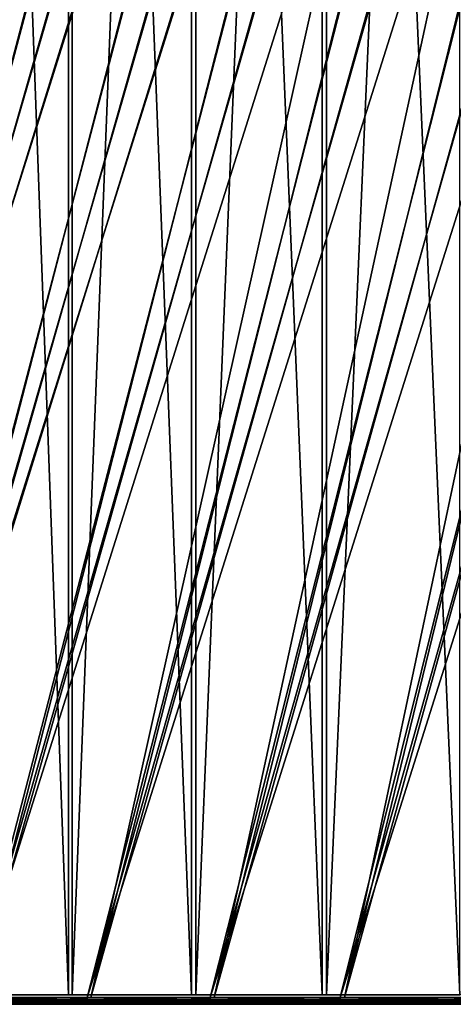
# Model space of a CAD drawing. Header units: millimetres. Extents: x 549 to 1049, y -22 to 79.
# Tile 4 of 247: x 576 to 590, y -22 to 9. Entities that reach past the tile are written whole.
import ezdxf

# ---------------------------------------------------------------- set-up
doc = ezdxf.new("R2010")
doc.units = ezdxf.units.MM
doc.header["$LTSCALE"] = 41.718519
for name, color, linetype in [('34', 7, 'CONTINUOUS'), ('35', 7, 'CONTINUOUS'), ('38', 7, 'CONTINUOUS'), ('39', 7, 'CONTINUOUS'), ('40', 7, 'CONTINUOUS'), ('41', 7, 'CONTINUOUS')]:
    doc.layers.add(name, color=color, linetype=linetype)

msp = doc.modelspace()

# ---------------------------------------------------------------- linework, layer by layer
at = {"layer": '34', "color": 44, "linetype": 'Continuous', "true_color": 0x8c7500}
for points in [[(577.969, 77.397, 225.958), (574.301, -22.003, 233.176), (574.301, 77.397, 233.176), (577.969, 77.397, 225.958)], [(577.969, -22.003, 225.958), (574.301, -22.003, 233.176), (577.969, 77.397, 225.958), (577.969, -22.003, 225.958)], [(581.869, 77.397, 218.862), (577.969, -22.003, 225.958), (577.969, 77.397, 225.958), (581.869, 77.397, 218.862)], [(581.869, -22.003, 218.862), (577.969, -22.003, 225.958), (581.869, 77.397, 218.862), (581.869, -22.003, 218.862)], [(585.996, 77.397, 211.897), (581.869, -22.003, 218.862), (581.869, 77.397, 218.862), (585.996, 77.397, 211.897)], [(585.996, -22.003, 211.897), (581.869, -22.003, 218.862), (585.996, 77.397, 211.897), (585.996, -22.003, 211.897)], [(590.347, 77.397, 205.069), (585.996, -22.003, 211.897), (585.996, 77.397, 211.897), (590.347, 77.397, 205.069)], [(590.347, -22.003, 205.069), (585.996, -22.003, 211.897), (590.347, 77.397, 205.069), (590.347, -22.003, 205.069)]]:
    msp.add_3dface(points, dxfattribs=at)
at = {"layer": '35', "color": 44, "linetype": 'Continuous', "true_color": 0x8c7500}
for points in [[(574.187, 77.397, 452.2), (577.847, -22.003, 459.422), (577.847, 77.397, 459.422), (574.187, 77.397, 452.2)], [(574.187, -22.003, 452.2), (577.847, -22.003, 459.422), (574.187, 77.397, 452.2), (574.187, -22.003, 452.2)], [(577.847, 77.397, 459.422), (581.739, -22.003, 466.521), (581.739, 77.397, 466.521), (577.847, 77.397, 459.422)], [(577.847, -22.003, 459.422), (581.739, -22.003, 466.521), (577.847, 77.397, 459.422), (577.847, -22.003, 459.422)], [(581.739, 77.397, 466.521), (585.859, -22.003, 473.491), (585.859, 77.397, 473.491), (581.739, 77.397, 466.521)], [(581.739, -22.003, 466.521), (585.859, -22.003, 473.491), (581.739, 77.397, 466.521), (581.739, -22.003, 466.521)], [(585.859, 77.397, 473.491), (590.203, -22.003, 480.324), (590.203, 77.397, 480.324), (585.859, 77.397, 473.491)], [(585.859, -22.003, 473.491), (590.203, -22.003, 480.324), (585.859, 77.397, 473.491), (585.859, -22.003, 473.491)]]:
    msp.add_3dface(points, dxfattribs=at)
at = {"layer": '38', "color": 44, "linetype": 'Continuous', "true_color": 0x8c7500}
for points in [[(560.203, -22.092, 271.027), (577.198, 39.596, 281.574), (558.004, -22.092, 278.797), (560.203, -22.092, 271.027)], [(577.198, 39.596, 281.574), (576.195, 39.596, 285.329), (558.004, -22.092, 278.797), (577.198, 39.596, 281.574)], [(562.652, -22.092, 263.333), (579.393, 39.596, 274.119), (560.203, -22.092, 271.027), (562.652, -22.092, 263.333)], [(579.393, 39.596, 274.119), (578.264, 39.596, 277.837), (560.203, -22.092, 271.027), (579.393, 39.596, 274.119)], [(578.264, 39.596, 277.837), (577.198, 39.596, 281.574), (560.203, -22.092, 271.027), (578.264, 39.596, 277.837)], [(565.35, -22.092, 255.722), (581.838, 39.596, 266.741), (562.652, -22.092, 263.333), (565.35, -22.092, 255.722)], [(581.838, 39.596, 266.741), (580.584, 39.596, 270.42), (562.652, -22.092, 263.333), (581.838, 39.596, 266.741)], [(580.584, 39.596, 270.42), (579.393, 39.596, 274.119), (562.652, -22.092, 263.333), (580.584, 39.596, 270.42)], [(568.292, -22.092, 248.202), (584.531, 39.596, 259.451), (565.35, -22.092, 255.722), (568.292, -22.092, 248.202)], [(584.531, 39.596, 259.451), (583.153, 39.596, 263.085), (565.35, -22.092, 255.722), (584.531, 39.596, 259.451)], [(583.153, 39.596, 263.085), (581.838, 39.596, 266.741), (565.35, -22.092, 255.722), (583.153, 39.596, 263.085)], [(571.477, -22.092, 240.781), (587.468, 39.596, 252.256), (568.292, -22.092, 248.202), (571.477, -22.092, 240.781)], [(587.468, 39.596, 252.256), (585.969, 39.596, 255.841), (568.292, -22.092, 248.202), (587.468, 39.596, 252.256)], [(585.969, 39.596, 255.841), (584.531, 39.596, 259.451), (568.292, -22.092, 248.202), (585.969, 39.596, 255.841)], [(574.9, -22.092, 233.468), (590.647, 39.596, 245.163), (571.477, -22.092, 240.781), (574.9, -22.092, 233.468)], [(590.647, 39.596, 245.163), (589.028, 39.596, 248.696), (571.477, -22.092, 240.781), (590.647, 39.596, 245.163)], [(589.028, 39.596, 248.696), (587.468, 39.596, 252.256), (571.477, -22.092, 240.781), (589.028, 39.596, 248.696)], [(578.558, -22.092, 226.269), (592.326, 39.596, 241.659), (574.9, -22.092, 233.468), (578.558, -22.092, 226.269)], [(592.326, 39.596, 241.659), (590.647, 39.596, 245.163), (574.9, -22.092, 233.468), (592.326, 39.596, 241.659)], [(582.447, -22.092, 219.192), (595.86, 39.596, 234.737), (578.558, -22.092, 226.269), (582.447, -22.092, 219.192)], [(595.86, 39.596, 234.737), (594.064, 39.596, 238.183), (578.558, -22.092, 226.269), (595.86, 39.596, 234.737)], [(594.064, 39.596, 238.183), (592.326, 39.596, 241.659), (578.558, -22.092, 226.269), (594.064, 39.596, 238.183)], [(586.563, -22.092, 212.245), (599.626, 39.596, 227.938), (582.447, -22.092, 219.192), (586.563, -22.092, 212.245)], [(599.626, 39.596, 227.938), (597.714, 39.596, 231.322), (582.447, -22.092, 219.192), (599.626, 39.596, 227.938)], [(597.714, 39.596, 231.322), (595.86, 39.596, 234.737), (582.447, -22.092, 219.192), (597.714, 39.596, 231.322)], [(590.902, -22.092, 205.435), (603.619, 39.596, 221.271), (586.563, -22.092, 212.245), (590.902, -22.092, 205.435)], [(603.619, 39.596, 221.271), (601.594, 39.596, 224.588), (586.563, -22.092, 212.245), (603.619, 39.596, 221.271)], [(601.594, 39.596, 224.588), (599.626, 39.596, 227.938), (586.563, -22.092, 212.245), (601.594, 39.596, 224.588)]]:
    msp.add_3dface(points, dxfattribs=at)
at = {"layer": '39', "color": 44, "linetype": 'Continuous', "true_color": 0x8c7500}
for points in [[(577.305, 39.596, 404.422), (578.377, 39.596, 408.158), (557.937, -22.092, 406.562), (577.305, 39.596, 404.422)], [(557.937, -22.092, 406.562), (578.377, 39.596, 408.158), (560.128, -22.092, 414.334), (557.937, -22.092, 406.562)], [(576.296, 39.596, 400.67), (577.305, 39.596, 404.422), (557.937, -22.092, 406.562), (576.296, 39.596, 400.67)], [(579.512, 39.596, 411.874), (580.71, 39.596, 415.571), (560.128, -22.092, 414.334), (579.512, 39.596, 411.874)], [(560.128, -22.092, 414.334), (580.71, 39.596, 415.571), (562.569, -22.092, 422.031), (560.128, -22.092, 414.334)], [(578.377, 39.596, 408.158), (579.512, 39.596, 411.874), (560.128, -22.092, 414.334), (578.377, 39.596, 408.158)], [(581.97, 39.596, 419.247), (583.292, 39.596, 422.901), (562.569, -22.092, 422.031), (581.97, 39.596, 419.247)], [(562.569, -22.092, 422.031), (583.292, 39.596, 422.901), (565.259, -22.092, 429.645), (562.569, -22.092, 422.031)], [(580.71, 39.596, 415.571), (581.97, 39.596, 419.247), (562.569, -22.092, 422.031), (580.71, 39.596, 415.571)], [(583.292, 39.596, 422.901), (584.676, 39.596, 426.533), (565.259, -22.092, 429.645), (583.292, 39.596, 422.901)], [(565.259, -22.092, 429.645), (584.676, 39.596, 426.533), (568.193, -22.092, 437.167), (565.259, -22.092, 429.645)], [(586.121, 39.596, 430.14), (587.626, 39.596, 433.723), (568.193, -22.092, 437.167), (586.121, 39.596, 430.14)], [(568.193, -22.092, 437.167), (587.626, 39.596, 433.723), (571.37, -22.092, 444.591), (568.193, -22.092, 437.167)], [(584.676, 39.596, 426.533), (586.121, 39.596, 430.14), (568.193, -22.092, 437.167), (584.676, 39.596, 426.533)], [(589.192, 39.596, 437.28), (590.817, 39.596, 440.81), (571.37, -22.092, 444.591), (589.192, 39.596, 437.28)], [(571.37, -22.092, 444.591), (590.817, 39.596, 440.81), (574.785, -22.092, 451.908), (571.37, -22.092, 444.591)], [(587.626, 39.596, 433.723), (589.192, 39.596, 437.28), (571.37, -22.092, 444.591), (587.626, 39.596, 433.723)], [(592.502, 39.596, 444.311), (594.246, 39.596, 447.784), (574.785, -22.092, 451.908), (592.502, 39.596, 444.311)], [(574.785, -22.092, 451.908), (594.246, 39.596, 447.784), (578.436, -22.092, 459.111), (574.785, -22.092, 451.908)], [(590.817, 39.596, 440.81), (592.502, 39.596, 444.311), (574.785, -22.092, 451.908), (590.817, 39.596, 440.81)], [(594.246, 39.596, 447.784), (596.048, 39.596, 451.227), (578.436, -22.092, 459.111), (594.246, 39.596, 447.784)], [(596.048, 39.596, 451.227), (597.909, 39.596, 454.639), (578.436, -22.092, 459.111), (596.048, 39.596, 451.227)], [(578.436, -22.092, 459.111), (597.909, 39.596, 454.639), (582.318, -22.092, 466.192), (578.436, -22.092, 459.111)], [(599.826, 39.596, 458.019), (601.8, 39.596, 461.366), (582.318, -22.092, 466.192), (599.826, 39.596, 458.019)], [(582.318, -22.092, 466.192), (601.8, 39.596, 461.366), (586.427, -22.092, 473.143), (582.318, -22.092, 466.192)], [(597.909, 39.596, 454.639), (599.826, 39.596, 458.019), (582.318, -22.092, 466.192), (597.909, 39.596, 454.639)], [(603.831, 39.596, 464.68), (605.917, 39.596, 467.958), (586.427, -22.092, 473.143), (603.831, 39.596, 464.68)], [(586.427, -22.092, 473.143), (605.917, 39.596, 467.958), (590.759, -22.092, 479.958), (586.427, -22.092, 473.143)], [(601.8, 39.596, 461.366), (603.831, 39.596, 464.68), (586.427, -22.092, 473.143), (601.8, 39.596, 461.366)]]:
    msp.add_3dface(points, dxfattribs=at)
at = {"layer": '40', "color": 44, "linetype": 'Continuous', "true_color": 0x8c7500}
for points in [[(577.823, -22.296, 227.186), (574.285, -22.276, 234.361), (574.23, -22.296, 234.334), (577.823, -22.296, 227.186)], [(577.823, -22.296, 227.186), (574.23, -22.296, 234.334), (574.642, -22.303, 233.342), (577.823, -22.296, 227.186)], [(577.876, -22.276, 227.214), (574.334, -22.244, 234.384), (574.285, -22.276, 234.361), (577.876, -22.276, 227.214)], [(577.876, -22.276, 227.214), (574.285, -22.276, 234.361), (577.823, -22.296, 227.186), (577.876, -22.276, 227.214)], [(577.924, -22.244, 227.24), (574.376, -22.202, 234.405), (574.334, -22.244, 234.384), (577.924, -22.244, 227.24)], [(577.924, -22.244, 227.24), (574.334, -22.244, 234.384), (577.876, -22.276, 227.214), (577.924, -22.244, 227.24)], [(577.966, -22.202, 227.261), (574.409, -22.15, 234.421), (574.376, -22.202, 234.405), (577.966, -22.202, 227.261)], [(577.966, -22.202, 227.261), (574.376, -22.202, 234.405), (577.924, -22.244, 227.24), (577.966, -22.202, 227.261)], [(577.999, -22.15, 227.278), (574.9, -22.092, 233.468), (574.409, -22.15, 234.421), (577.999, -22.15, 227.278)], [(577.999, -22.15, 227.278), (574.409, -22.15, 234.421), (577.966, -22.202, 227.261), (577.999, -22.15, 227.278)], [(578.304, -22.303, 226.135), (577.823, -22.296, 227.186), (574.642, -22.303, 233.342), (578.304, -22.303, 226.135)], [(578.558, -22.092, 226.269), (574.9, -22.092, 233.468), (577.999, -22.15, 227.278), (578.558, -22.092, 226.269)], [(581.642, -22.296, 220.157), (577.876, -22.276, 227.214), (577.823, -22.296, 227.186), (581.642, -22.296, 220.157)], [(581.642, -22.296, 220.157), (577.823, -22.296, 227.186), (578.304, -22.303, 226.135), (581.642, -22.296, 220.157)], [(581.694, -22.276, 220.187), (577.924, -22.244, 227.24), (577.876, -22.276, 227.214), (581.694, -22.276, 220.187)], [(581.694, -22.276, 220.187), (577.876, -22.276, 227.214), (581.642, -22.296, 220.157), (581.694, -22.276, 220.187)], [(581.742, -22.244, 220.214), (577.966, -22.202, 227.261), (577.924, -22.244, 227.24), (581.742, -22.244, 220.214)], [(581.742, -22.244, 220.214), (577.924, -22.244, 227.24), (581.694, -22.276, 220.187), (581.742, -22.244, 220.214)], [(581.783, -22.202, 220.237), (577.999, -22.15, 227.278), (577.966, -22.202, 227.261), (581.783, -22.202, 220.237)], [(581.783, -22.202, 220.237), (577.966, -22.202, 227.261), (581.742, -22.244, 220.214), (581.783, -22.202, 220.237)], [(581.815, -22.15, 220.255), (578.558, -22.092, 226.269), (577.999, -22.15, 227.278), (581.815, -22.15, 220.255)], [(581.815, -22.15, 220.255), (577.999, -22.15, 227.278), (581.783, -22.202, 220.237), (581.815, -22.15, 220.255)], [(582.198, -22.303, 219.051), (581.642, -22.296, 220.157), (578.304, -22.303, 226.135), (582.198, -22.303, 219.051)], [(582.447, -22.092, 219.192), (578.558, -22.092, 226.269), (581.815, -22.15, 220.255), (582.447, -22.092, 219.192)], [(585.685, -22.296, 213.254), (581.694, -22.276, 220.187), (581.642, -22.296, 220.157), (585.685, -22.296, 213.254)], [(585.685, -22.296, 213.254), (581.642, -22.296, 220.157), (582.198, -22.303, 219.051), (585.685, -22.296, 213.254)], [(585.736, -22.276, 213.286), (581.742, -22.244, 220.214), (581.694, -22.276, 220.187), (585.736, -22.276, 213.286)], [(585.736, -22.276, 213.286), (581.694, -22.276, 220.187), (585.685, -22.296, 213.254), (585.736, -22.276, 213.286)], [(585.783, -22.244, 213.314), (581.783, -22.202, 220.237), (581.742, -22.244, 220.214), (585.783, -22.244, 213.314)], [(585.783, -22.244, 213.314), (581.742, -22.244, 220.214), (585.736, -22.276, 213.286), (585.783, -22.244, 213.314)], [(585.823, -22.202, 213.338), (581.815, -22.15, 220.255), (581.783, -22.202, 220.237), (585.823, -22.202, 213.338)], [(585.823, -22.202, 213.338), (581.783, -22.202, 220.237), (585.783, -22.244, 213.314), (585.823, -22.202, 213.338)], [(585.854, -22.15, 213.357), (582.447, -22.092, 219.192), (581.815, -22.15, 220.255), (585.854, -22.15, 213.357)], [(585.854, -22.15, 213.357), (581.815, -22.15, 220.255), (585.823, -22.202, 213.338), (585.854, -22.15, 213.357)], [(586.319, -22.303, 212.096), (585.685, -22.296, 213.254), (582.198, -22.303, 219.051), (586.319, -22.303, 212.096)], [(586.563, -22.092, 212.245), (582.447, -22.092, 219.192), (585.854, -22.15, 213.357), (586.563, -22.092, 212.245)], [(589.947, -22.296, 206.484), (585.736, -22.276, 213.286), (585.685, -22.296, 213.254), (589.947, -22.296, 206.484)], [(589.947, -22.296, 206.484), (585.685, -22.296, 213.254), (586.319, -22.303, 212.096), (589.947, -22.296, 206.484)], [(589.997, -22.276, 206.517), (585.783, -22.244, 213.314), (585.736, -22.276, 213.286), (589.997, -22.276, 206.517)], [(589.997, -22.276, 206.517), (585.736, -22.276, 213.286), (589.947, -22.296, 206.484), (589.997, -22.276, 206.517)], [(590.043, -22.244, 206.547), (585.823, -22.202, 213.338), (585.783, -22.244, 213.314), (590.043, -22.244, 206.547)], [(590.043, -22.244, 206.547), (585.783, -22.244, 213.314), (589.997, -22.276, 206.517), (590.043, -22.244, 206.547)], [(590.082, -22.202, 206.573), (585.854, -22.15, 213.357), (585.823, -22.202, 213.338), (590.082, -22.202, 206.573)], [(590.082, -22.202, 206.573), (585.823, -22.202, 213.338), (590.043, -22.244, 206.547), (590.082, -22.202, 206.573)], [(590.113, -22.15, 206.593), (586.563, -22.092, 212.245), (585.854, -22.15, 213.357), (590.113, -22.15, 206.593)], [(590.113, -22.15, 206.593), (585.854, -22.15, 213.357), (590.082, -22.202, 206.573), (590.113, -22.15, 206.593)], [(590.663, -22.303, 205.278), (589.947, -22.296, 206.484), (586.319, -22.303, 212.096), (590.663, -22.303, 205.278)], [(590.902, -22.092, 205.435), (586.563, -22.092, 212.245), (590.113, -22.15, 206.593), (590.902, -22.092, 205.435)], [(594.423, -22.296, 199.854), (589.997, -22.276, 206.517), (589.947, -22.296, 206.484), (594.423, -22.296, 199.854)], [(594.423, -22.296, 199.854), (589.947, -22.296, 206.484), (590.663, -22.303, 205.278), (594.423, -22.296, 199.854)], [(594.473, -22.276, 199.889), (590.043, -22.244, 206.547), (589.997, -22.276, 206.517), (594.473, -22.276, 199.889)], [(594.473, -22.276, 199.889), (589.997, -22.276, 206.517), (594.423, -22.296, 199.854), (594.473, -22.276, 199.889)]]:
    msp.add_3dface(points, dxfattribs=at)
at = {"layer": '41', "color": 44, "linetype": 'Continuous', "true_color": 0x8c7500}
for points in [[(574.1, -22.276, 450.866), (577.679, -22.276, 458.019), (574.046, -22.296, 450.893), (574.1, -22.276, 450.866)], [(574.046, -22.296, 450.893), (577.679, -22.276, 458.019), (577.626, -22.296, 458.047), (574.046, -22.296, 450.893)], [(574.046, -22.296, 450.893), (577.626, -22.296, 458.047), (574.528, -22.303, 452.034), (574.046, -22.296, 450.893)], [(574.149, -22.244, 450.843), (577.728, -22.244, 457.994), (574.1, -22.276, 450.866), (574.149, -22.244, 450.843)], [(574.1, -22.276, 450.866), (577.728, -22.244, 457.994), (577.679, -22.276, 458.019), (574.1, -22.276, 450.866)], [(574.149, -22.244, 450.843), (577.769, -22.202, 457.972), (577.728, -22.244, 457.994), (574.149, -22.244, 450.843)], [(574.191, -22.202, 450.823), (577.769, -22.202, 457.972), (574.149, -22.244, 450.843), (574.191, -22.202, 450.823)], [(574.191, -22.202, 450.823), (577.802, -22.15, 457.955), (577.769, -22.202, 457.972), (574.191, -22.202, 450.823)], [(574.225, -22.15, 450.807), (577.802, -22.15, 457.955), (574.191, -22.202, 450.823), (574.225, -22.15, 450.807)], [(574.225, -22.15, 450.807), (574.785, -22.092, 451.908), (577.802, -22.15, 457.955), (574.225, -22.15, 450.807)], [(574.528, -22.303, 452.034), (577.626, -22.296, 458.047), (578.183, -22.303, 459.245), (574.528, -22.303, 452.034)], [(574.785, -22.092, 451.908), (578.436, -22.092, 459.111), (577.802, -22.15, 457.955), (574.785, -22.092, 451.908)], [(577.679, -22.276, 458.019), (581.486, -22.276, 465.053), (577.626, -22.296, 458.047), (577.679, -22.276, 458.019)], [(577.626, -22.296, 458.047), (581.486, -22.276, 465.053), (581.433, -22.296, 465.082), (577.626, -22.296, 458.047)], [(577.626, -22.296, 458.047), (581.433, -22.296, 465.082), (578.183, -22.303, 459.245), (577.626, -22.296, 458.047)], [(577.679, -22.276, 458.019), (581.533, -22.244, 465.026), (581.486, -22.276, 465.053), (577.679, -22.276, 458.019)], [(577.728, -22.244, 457.994), (581.533, -22.244, 465.026), (577.679, -22.276, 458.019), (577.728, -22.244, 457.994)], [(577.728, -22.244, 457.994), (581.574, -22.202, 465.003), (581.533, -22.244, 465.026), (577.728, -22.244, 457.994)], [(577.769, -22.202, 457.972), (581.574, -22.202, 465.003), (577.728, -22.244, 457.994), (577.769, -22.202, 457.972)], [(577.769, -22.202, 457.972), (581.606, -22.15, 464.985), (581.574, -22.202, 465.003), (577.769, -22.202, 457.972)], [(577.802, -22.15, 457.955), (581.606, -22.15, 464.985), (577.769, -22.202, 457.972), (577.802, -22.15, 457.955)], [(577.802, -22.15, 457.955), (578.436, -22.092, 459.111), (581.606, -22.15, 464.985), (577.802, -22.15, 457.955)], [(578.183, -22.303, 459.245), (581.433, -22.296, 465.082), (582.069, -22.303, 466.333), (578.183, -22.303, 459.245)], [(578.436, -22.092, 459.111), (582.318, -22.092, 466.192), (581.606, -22.15, 464.985), (578.436, -22.092, 459.111)], [(581.486, -22.276, 465.053), (585.515, -22.276, 471.961), (581.433, -22.296, 465.082), (581.486, -22.276, 465.053)], [(581.433, -22.296, 465.082), (585.515, -22.276, 471.961), (585.464, -22.296, 471.992), (581.433, -22.296, 465.082)], [(581.433, -22.296, 465.082), (585.464, -22.296, 471.992), (582.069, -22.303, 466.333), (581.433, -22.296, 465.082)], [(581.533, -22.244, 465.026), (585.562, -22.244, 471.933), (581.486, -22.276, 465.053), (581.533, -22.244, 465.026)], [(581.486, -22.276, 465.053), (585.562, -22.244, 471.933), (585.515, -22.276, 471.961), (581.486, -22.276, 465.053)], [(581.533, -22.244, 465.026), (585.602, -22.202, 471.908), (585.562, -22.244, 471.933), (581.533, -22.244, 465.026)], [(581.574, -22.202, 465.003), (585.602, -22.202, 471.908), (581.533, -22.244, 465.026), (581.574, -22.202, 465.003)], [(581.574, -22.202, 465.003), (585.634, -22.15, 471.889), (585.602, -22.202, 471.908), (581.574, -22.202, 465.003)], [(581.606, -22.15, 464.985), (585.634, -22.15, 471.889), (581.574, -22.202, 465.003), (581.606, -22.15, 464.985)], [(581.606, -22.15, 464.985), (582.318, -22.092, 466.192), (585.634, -22.15, 471.889), (581.606, -22.15, 464.985)], [(582.069, -22.303, 466.333), (585.464, -22.296, 471.992), (586.183, -22.303, 473.293), (582.069, -22.303, 466.333)], [(582.318, -22.092, 466.192), (586.427, -22.092, 473.143), (585.634, -22.15, 471.889), (582.318, -22.092, 466.192)], [(585.464, -22.296, 471.992), (589.765, -22.276, 478.737), (589.714, -22.296, 478.769), (585.464, -22.296, 471.992)], [(585.515, -22.276, 471.961), (589.765, -22.276, 478.737), (585.464, -22.296, 471.992), (585.515, -22.276, 471.961)], [(585.464, -22.296, 471.992), (589.714, -22.296, 478.769), (586.183, -22.303, 473.293), (585.464, -22.296, 471.992)], [(585.562, -22.244, 471.933), (589.811, -22.244, 478.707), (585.515, -22.276, 471.961), (585.562, -22.244, 471.933)], [(585.515, -22.276, 471.961), (589.811, -22.244, 478.707), (589.765, -22.276, 478.737), (585.515, -22.276, 471.961)], [(585.562, -22.244, 471.933), (589.85, -22.202, 478.681), (589.811, -22.244, 478.707), (585.562, -22.244, 471.933)], [(585.602, -22.202, 471.908), (589.85, -22.202, 478.681), (585.562, -22.244, 471.933), (585.602, -22.202, 471.908)], [(585.602, -22.202, 471.908), (589.881, -22.15, 478.661), (589.85, -22.202, 478.681), (585.602, -22.202, 471.908)], [(585.634, -22.15, 471.889), (589.881, -22.15, 478.661), (585.602, -22.202, 471.908), (585.634, -22.15, 471.889)], [(585.634, -22.15, 471.889), (586.427, -22.092, 473.143), (589.881, -22.15, 478.661), (585.634, -22.15, 471.889)], [(586.183, -22.303, 473.293), (589.714, -22.296, 478.769), (590.52, -22.303, 480.115), (586.183, -22.303, 473.293)], [(586.427, -22.092, 473.143), (590.759, -22.092, 479.958), (589.881, -22.15, 478.661), (586.427, -22.092, 473.143)], [(589.714, -22.296, 478.769), (594.229, -22.276, 485.372), (594.18, -22.296, 485.407), (589.714, -22.296, 478.769)], [(589.765, -22.276, 478.737), (594.229, -22.276, 485.372), (589.714, -22.296, 478.769), (589.765, -22.276, 478.737)], [(589.714, -22.296, 478.769), (594.18, -22.296, 485.407), (590.52, -22.303, 480.115), (589.714, -22.296, 478.769)], [(589.811, -22.244, 478.707), (594.274, -22.244, 485.341), (589.765, -22.276, 478.737), (589.811, -22.244, 478.707)], [(589.765, -22.276, 478.737), (594.274, -22.244, 485.341), (594.229, -22.276, 485.372), (589.765, -22.276, 478.737)], [(589.811, -22.244, 478.707), (594.312, -22.202, 485.314), (594.274, -22.244, 485.341), (589.811, -22.244, 478.707)], [(589.85, -22.202, 478.681), (594.312, -22.202, 485.314), (589.811, -22.244, 478.707), (589.85, -22.202, 478.681)], [(589.85, -22.202, 478.681), (594.343, -22.15, 485.293), (594.312, -22.202, 485.314), (589.85, -22.202, 478.681)], [(589.881, -22.15, 478.661), (594.343, -22.15, 485.293), (589.85, -22.202, 478.681), (589.881, -22.15, 478.661)], [(589.881, -22.15, 478.661), (590.759, -22.092, 479.958), (594.343, -22.15, 485.293), (589.881, -22.15, 478.661)]]:
    msp.add_3dface(points, dxfattribs=at)

doc.saveas('drawing.dxf')
